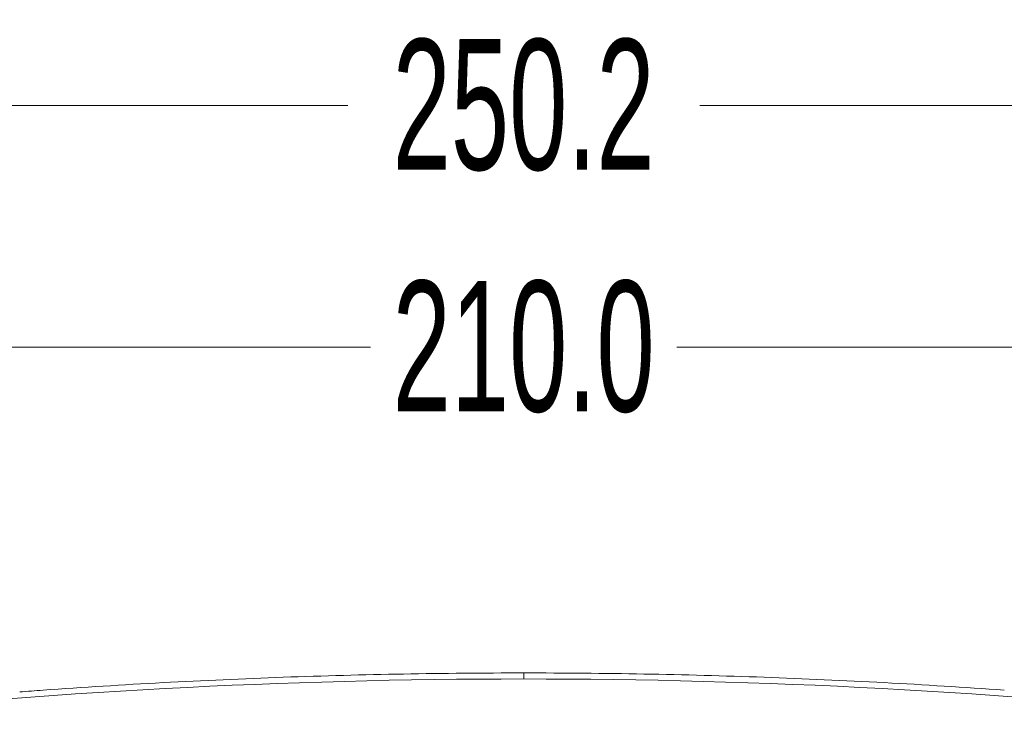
# Model space of a CAD drawing. Header units: millimetres. Extents: x -473 to 23648, y -382 to 1866.
# Tile 208 of 256: x 8859 to 8972, y 372 to 452. Entities that reach past the tile are written whole.
import ezdxf

# ---------------------------------------------------------------- set-up
doc = ezdxf.new("R2010")
doc.units = ezdxf.units.MM
doc.header["$LTSCALE"] = 80
doc.header["$PDMODE"] = 3
doc.header["$PDSIZE"] = 0.3
doc.layers.get('0').update_dxf_attribs({"linetype": 'CONTINUOUS'})
doc.styles.get("Standard").update_dxf_attribs({"font": 'technic_.ttf', "width": 0.7})
doc.dimstyles.get("Standard").update_dxf_attribs({"dimtxt": 3, "dimasz": 3, "dimexe": 0.18, "dimexo": 0.0625, "dimgap": 0.09, "dimtad": 1, "dimdsep": 46, "dimtxsty": 'Standard', "dimcen": 0.09, "dimadec": 0, "dimazin": 0, "dimtol": 1, "dimtp": 0.01, "dimtm": 0.01, "dimtfac": 1, "dimtofl": 0, "dimtmove": 0, "dimatfit": 3, "dimfxl": 1, "dimtolj": 1, "dimarcsym": 0})

# ---------------------------------------------------------------- blocks, each defined once
blk = doc.blocks.new('*D76')
at = {"color": 0, "lineweight": 0, "transparency": 16777216}
for p, q in [((8811.45, 380.71), (8811.45, 416.51)), ((9021.45, 380.71), (9021.45, 416.51)), ((8819.45, 414.71), (8898.86, 414.71)), ((9013.45, 414.71), (8934.04, 414.71))]:
    blk.add_line(p, q, dxfattribs=at)
for p in [(9021.45, 414.71), (8811.45, 378.91), (9021.45, 378.91)]:
    blk.add_point(p, dxfattribs=at)
for points in [[(8819.45, 416.05), (8819.45, 413.38), (8811.45, 414.71)], [(9013.45, 413.38), (9013.45, 416.05), (9021.45, 414.71)]]:
    blk.add_solid(points, dxfattribs=at)
at = {"color": 0, "lineweight": 0, "transparency": 16777216, "insert": (8916.45, 414.71), "char_height": 15, "attachment_point": 5}
blk.add_mtext('\\A1;210.0', dxfattribs=at)
blk = doc.blocks.new('*D77')
at = {"color": 0, "lineweight": 0, "transparency": 16777216}
for p, q in [((8791.35, 391.71), (8791.35, 444.27)), ((9041.55, 391.71), (9041.55, 444.27)), ((8799.35, 442.47), (8896.24, 442.47)), ((9033.55, 442.47), (8936.67, 442.47))]:
    blk.add_line(p, q, dxfattribs=at)
for p in [(9041.55, 442.47), (8791.35, 389.91), (9041.55, 389.91)]:
    blk.add_point(p, dxfattribs=at)
for points in [[(8799.35, 443.8), (8799.35, 441.13), (8791.35, 442.47)], [(9033.55, 441.13), (9033.55, 443.8), (9041.55, 442.47)]]:
    blk.add_solid(points, dxfattribs=at)
at = {"color": 0, "lineweight": 0, "transparency": 16777216, "insert": (8916.45, 442.47), "char_height": 15, "attachment_point": 5}
blk.add_mtext('\\A1;250.2', dxfattribs=at)

msp = doc.modelspace()

# ---------------------------------------------------------------- linework, layer by layer
at = {"color": 0, "linetype": 'Continuous', "lineweight": 0}
msp.add_line((8916.455, 376.594), (8916.455, 377.287), dxfattribs=at)
for centre, radius, start, end in [((8916.468, -394.14), 770.734, 90.000997, 96.126721), ((8916.472, -393.523), 770.81, 92.054301, 94.108004), ((8916.459, -393.069), 770.355, 90.000299, 92.054476), ((8916.45, -393.069), 770.355, 87.945524, 89.999701), ((8916.441, -394.14), 770.734, 83.873279, 89.999003), ((8916.437, -393.523), 770.81, 85.891996, 87.945699), ((8916.469, -393.469), 770.756, 94.108012, 94.308273)]:
    msp.add_arc(centre, radius, start, end, dxfattribs=at)

# ---------------------------------------------------------------- dimensions: what is measured, and where the dimension line sits
at = {"color": 3, "lineweight": 0}
for base, p1, p2, picture, middle in [((9041.555, 442.467), (8791.355, 389.911), (9041.555, 389.911), '*D77', (8916.455, 442.467)), ((9021.455, 414.714), (8811.455, 378.911), (9021.455, 378.911), '*D76', (8916.455, 414.714))]:
    dim = msp.add_linear_dim(base=base, p1=p1, p2=p2, dimstyle='Standard', override={"dimtxt": 15, "dimasz": 8, "dimexe": 1.8, "dimexo": 1.8, "dimtad": 0, "dimdec": 1, "dimzin": 0, "dimdsep": 0, "dimcen": 0.5, "dimtol": 0, "dimtdec": 4, "dimtzin": 0, "dimlwd": 0, "dimlwe": 0}, dxfattribs=at)
    dim.commit()
    dim.dimension.update_dxf_attribs({"geometry": picture, "text_midpoint": middle, "dimtype": 160})

doc.saveas('drawing.dxf')
